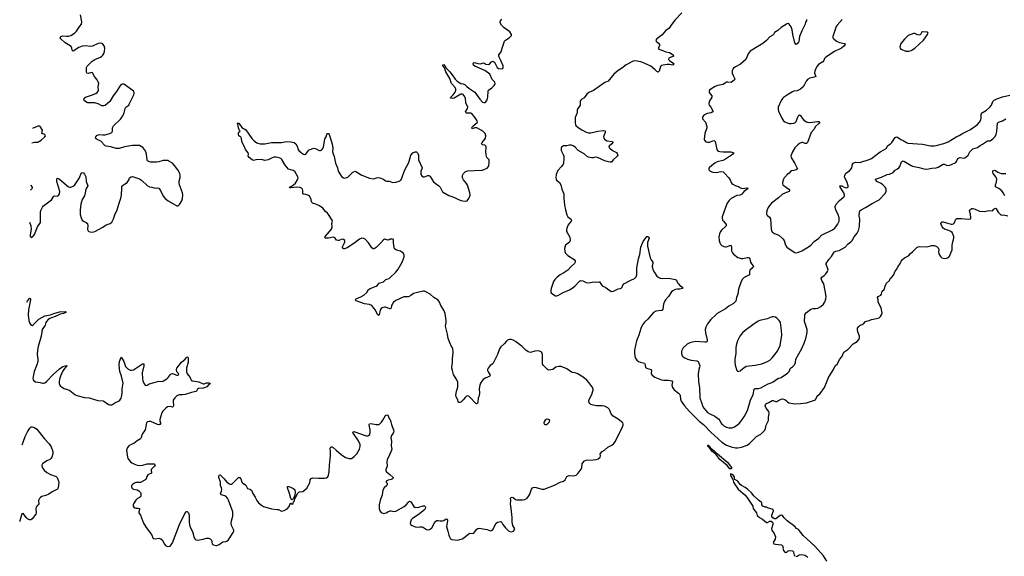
# Model space of a CAD drawing. Header units: inches. Extents: x 1694897 to 1849880, y 907231 to 1017944.
# Tile 30 of 171: x 1696551 to 1713822, y 967689 to 977107. Entities that reach past the tile are written whole.
import ezdxf

# ---------------------------------------------------------------- set-up
doc = ezdxf.new("R2010")
doc.units = ezdxf.units.IN
doc.header["$MEASUREMENT"] = 0
for name, color, linetype in [('B6996', 7, 'Continuous'), ('B6997', 7, 'Continuous'), ('B7906', 7, 'Continuous'), ('B7907', 7, 'Continuous'), ('B7916', 7, 'Continuous'), ('B7917', 7, 'Continuous')]:
    doc.layers.add(name, color=color, linetype=linetype)

msp = doc.modelspace()

# ---------------------------------------------------------------- linework, layer by layer
at = {"layer": 'B6996', "color": 6, "elevation": 700}
for points in [[(1696595, 969646), (1696615, 969690), (1696648, 969790), (1696688, 969872), (1696730, 969938), (1696750, 969960), (1696770, 969964), (1696810, 969951), (1696850, 969919), (1696987, 969750), (1697070, 969665), (1697103, 969610), (1697133, 969530), (1697131, 969489), (1697115, 969430), (1697102, 969410), (1697078, 969390), (1697030, 969365), (1696949, 969311), (1696940, 969290), (1696948, 969250), (1696979, 969199), (1697030, 969159), (1697090, 969125), (1697191, 969090), (1697206, 969070), (1697237, 968990), (1697226, 968890), (1697214, 968866), (1697121, 968819), (1697062, 968778), (1697010, 968758), (1696940, 968740), (1696917, 968723), (1696899, 968701), (1696884, 968670), (1696887, 968610), (1696875, 968590), (1696850, 968570), (1696838, 968550), (1696834, 968530), (1696839, 968450), (1696834, 968430), (1696770, 968345), (1696748, 968332), (1696730, 968329), (1696710, 968333), (1696690, 968344), (1696670, 968363), (1696610, 968438), (1696590, 968433), (1696570, 968377), (1696556, 968310), (1696551, 968300)], [(1698767, 970000), (1698751, 969910), (1698702, 969830), (1698683, 969777), (1698669, 969751), (1698610, 969717), (1698554, 969670), (1698507, 969653), (1698468, 969630), (1698442, 969598), (1698426, 969550), (1698440, 969430), (1698448, 969408), (1698497, 969350), (1698521, 969330), (1698555, 969310), (1698610, 969288), (1698650, 969282), (1698710, 969287), (1698790, 969315), (1698890, 969315), (1698911, 969311), (1698921, 969301), (1698925, 969290), (1698916, 969270), (1698860, 969210), (1698859, 969190), (1698866, 969170), (1698865, 969150), (1698813, 969127), (1698802, 969118), (1698784, 969090), (1698770, 969050), (1698762, 969038), (1698670, 968987), (1698590, 968982), (1698565, 968975), (1698529, 968950), (1698515, 968930), (1698514, 968910), (1698520, 968890), (1698534, 968874), (1698550, 968866), (1698610, 968854), (1698641, 968841), (1698672, 968812), (1698678, 968790), (1698678, 968750), (1698670, 968734), (1698618, 968702), (1698590, 968675), (1698547, 968610), (1698541, 968590), (1698542, 968570), (1698554, 968550), (1698570, 968542), (1698590, 968537), (1698630, 968537), (1698650, 968530), (1698653, 968510), (1698642, 968470), (1698644, 968450), (1698673, 968410), (1698724, 968270), (1698772, 968192), (1698862, 968070), (1698890, 968002), (1698930, 967994), (1698990, 968005), (1699030, 967998), (1699050, 967978), (1699090, 967905), (1699110, 967879), (1699130, 967867), (1699150, 967864), (1699190, 967868), (1699210, 967891), (1699230, 967925), (1699352, 968248), (1699450, 968443), (1699470, 968472), (1699486, 968474), (1699490, 968474), (1699510, 968450), (1699524, 968410), (1699527, 968387), (1699524, 968290), (1699538, 968210), (1699584, 968124), (1699610, 968016), (1699629, 967989), (1699640, 967980), (1699670, 967973), (1699770, 967989), (1699830, 968007), (1699870, 968008), (1699895, 967995), (1699915, 967970), (1699928, 967910), (1699937, 967897), (1699950, 967888), (1699990, 967879), (1700000, 967880)], [(1698998, 970000), (1698990, 969998), (1698970, 970000), (1698970, 970000)]]:
    msp.add_lwpolyline(points, dxfattribs=at)
at = {"layer": 'B6997', "color": 6}
for points, elevation in [([(1696722, 973553), (1696748, 973490), (1696752, 973430), (1696735, 973330), (1696736, 973310), (1696750, 973284), (1696770, 973291), (1696790, 973308), (1696810, 973338), (1696861, 973470), (1696914, 973550), (1696918, 973570), (1696916, 973730), (1696923, 973757), (1696950, 973815), (1696970, 973838), (1697110, 973945), (1697150, 974011), (1697170, 974014), (1697211, 974009), (1697230, 974020), (1697248, 974050), (1697253, 974090), (1697204, 974270), (1697203, 974297), (1697210, 974323), (1697230, 974322), (1697250, 974308), (1697410, 974176), (1697430, 974167), (1697450, 974168), (1697490, 974185), (1697517, 974210), (1697599, 974330), (1697630, 974412), (1697650, 974426), (1697670, 974420), (1697690, 974397), (1697710, 974350), (1697718, 974270), (1697743, 974210), (1697744, 974190), (1697710, 974130), (1697702, 974070), (1697686, 974014), (1697649, 973950), (1697625, 973870), (1697614, 973770), (1697615, 973690), (1697628, 973630), (1697649, 973590), (1697672, 973572), (1697719, 973550), (1697740, 973530), (1697749, 973490), (1697743, 973430), (1697748, 973410), (1697767, 973390), (1697790, 973382), (1697830, 973380), (1697870, 973392), (1698010, 973466), (1698070, 973509), (1698141, 973530), (1698170, 973556), (1698198, 973610), (1698220, 973680), (1698260, 973770), (1698294, 973886), (1698327, 973973), (1698338, 974030), (1698341, 974150), (1698345, 974175), (1698353, 974190), (1698370, 974207), (1698435, 974250), (1698470, 974302), (1698479, 974330), (1698508, 974352), (1698530, 974356), (1698550, 974350), (1698650, 974312), (1698690, 974289), (1698790, 974197), (1698830, 974173), (1698870, 974170), (1698930, 974152), (1698970, 974158), (1698993, 974153), (1699024, 974110), (1699069, 974010), (1699102, 973970), (1699154, 973930), (1699310, 973839), (1699330, 973842), (1699354, 973866), (1699397, 973930), (1699410, 973970), (1699411, 974030), (1699406, 974070), (1699357, 974210), (1699348, 974250), (1699348, 974272), (1699365, 974335), (1699365, 974370), (1699358, 974410), (1699327, 974470), (1699269, 974550), (1699230, 974592), (1699170, 974627), (1699150, 974634), (1699110, 974638), (1699070, 974636), (1698990, 974613), (1698953, 974607), (1698850, 974606), (1698810, 974616), (1698792, 974630), (1698785, 974645), (1698776, 974750), (1698763, 974790), (1698738, 974830), (1698710, 974862), (1698684, 974884), (1698650, 974900), (1698530, 974897), (1698390, 974873), (1698294, 974846), (1698244, 974844), (1698150, 974873), (1698070, 974886), (1698050, 974894), (1697974, 974974), (1697910, 975002), (1697890, 975017), (1697881, 975030), (1697886, 975050), (1697907, 975073), (1697930, 975089), (1697950, 975093), (1698010, 975086), (1698050, 975089), (1698130, 975112), (1698167, 975130), (1698178, 975150), (1698181, 975210), (1698197, 975243), (1698321, 975359), (1698363, 975417), (1698386, 975474), (1698400, 975550), (1698413, 975570), (1698463, 975610), (1698474, 975626), (1698556, 975790), (1698561, 975810), (1698558, 975830), (1698547, 975850), (1698527, 975870), (1698390, 975969), (1698370, 975978), (1698350, 975976), (1698333, 975967), (1698310, 975941), (1698251, 975849), (1698189, 975770), (1698130, 975674), (1698050, 975599), (1698030, 975594), (1697990, 975598), (1697927, 975630), (1697870, 975647), (1697746, 975646), (1697730, 975652), (1697684, 975690), (1697674, 975710), (1697684, 975730), (1697707, 975750), (1697810, 975780), (1697885, 975810), (1697912, 975828), (1697927, 975850), (1697931, 975870), (1697930, 975930), (1697938, 975990), (1697930, 976018), (1697910, 976050), (1697863, 976110), (1697830, 976175), (1697810, 976181), (1697750, 976161), (1697728, 976168), (1697722, 976190), (1697721, 976250), (1697724, 976270), (1697735, 976290), (1697822, 976378), (1697870, 976409), (1697970, 976451), (1697994, 976466), (1698010, 976483), (1698030, 976516), (1698039, 976550), (1698043, 976610), (1698031, 976651), (1698010, 976677), (1697990, 976691), (1697970, 976697), (1697930, 976690), (1697830, 976640), (1697790, 976636), (1697710, 976650), (1697650, 976642), (1697590, 976620), (1697490, 976552), (1697472, 976572), (1697467, 976610), (1697454, 976634), (1697408, 976668), (1697350, 976700), (1697271, 976770), (1697264, 976790), (1697275, 976810), (1697290, 976821), (1697310, 976826), (1697370, 976816), (1697410, 976819), (1697450, 976832), (1697513, 976870), (1697550, 976907), (1697605, 976995), (1697633, 977030), (1697644, 977070), (1697616, 977190)], 800), ([(1696767, 974948), (1696810, 974957), (1696870, 974955), (1696930, 974995), (1696991, 975050), (1697005, 975070), (1696991, 975091), (1696942, 975110), (1696949, 975170), (1696910, 975234), (1696899, 975239), (1696890, 975242), (1696790, 975202), (1696775, 975200)], 800), ([(1696743, 974205), (1696769, 974170), (1696769, 974150), (1696763, 974137), (1696754, 974126), (1696740, 974114)], 800), ([(1696676, 972151), (1696690, 972174), (1696730, 972218), (1696737, 972217), (1696742, 972210), (1696741, 972190), (1696706, 972014), (1696700, 971930), (1696712, 971830), (1696730, 971773), (1696750, 971745), (1696770, 971741), (1696790, 971749), (1696890, 971852), (1696993, 971907), (1697092, 971928), (1697150, 971952), (1697250, 971979), (1697348, 971988), (1697362, 971982), (1697362, 971970), (1697317, 971950), (1697262, 971938), (1697204, 971910), (1697079, 971861), (1697050, 971843), (1697019, 971810), (1697008, 971790), (1696996, 971744), (1696946, 971670), (1696937, 971630), (1696928, 971550), (1696875, 971370), (1696864, 971310), (1696859, 971230), (1696872, 971150), (1696871, 971109), (1696854, 971050), (1696804, 970930), (1696787, 970847), (1696783, 970810), (1696787, 970787), (1696797, 970770), (1696830, 970753), (1696910, 970740), (1696950, 970729), (1696970, 970727), (1696990, 970733), (1697030, 970765), (1697138, 970882), (1697250, 970979), (1697310, 971019), (1697350, 971033), (1697376, 971036), (1697379, 971030), (1697336, 970984), (1697305, 970935), (1697267, 970853), (1697250, 970798), (1697241, 970750), (1697244, 970724), (1697263, 970683), (1697283, 970663), (1697330, 970635), (1697390, 970618), (1697430, 970598), (1697518, 970530), (1697551, 970510), (1697690, 970475), (1697770, 970471), (1697924, 970424), (1698015, 970415), (1698030, 970410), (1698110, 970356), (1698130, 970347), (1698150, 970345), (1698170, 970350), (1698218, 970382), (1698286, 970414), (1698310, 970430), (1698330, 970462), (1698338, 970490), (1698348, 970550), (1698348, 970630), (1698366, 970730), (1698339, 970850), (1698310, 970930), (1698294, 971046), (1698303, 971110), (1698330, 971184), (1698381, 971110), (1698410, 971020), (1698450, 970977), (1698490, 970956), (1698510, 970954), (1698550, 970960), (1698690, 971058), (1698710, 971068), (1698730, 971066), (1698730, 971034), (1698697, 970910), (1698704, 970804), (1698710, 970770), (1698735, 970715), (1698750, 970694), (1698770, 970688), (1698790, 970695), (1698823, 970717), (1698910, 970737), (1698990, 970764), (1699050, 970759), (1699074, 970766), (1699135, 970805), (1699155, 970825), (1699190, 970874), (1699210, 970889), (1699230, 970895), (1699310, 970871), (1699330, 970871), (1699342, 970890), (1699306, 970926), (1699300, 970970), (1699306, 970990), (1699390, 971098), (1699453, 971147), (1699470, 971173), (1699490, 971191), (1699503, 971183), (1699507, 971170), (1699506, 971090), (1699480, 971000), (1699475, 970970), (1699476, 970930), (1699489, 970889), (1699510, 970860), (1699542, 970830), (1699553, 970793), (1699561, 970781), (1699571, 970771), (1699586, 970766), (1699691, 970751), (1699770, 970719), (1699790, 970719), (1699830, 970733), (1699870, 970733), (1699881, 970730), (1699891, 970710), (1699870, 970702), (1699834, 970666), (1699807, 970650), (1699770, 970640), (1699686, 970634), (1699670, 970620), (1699653, 970587), (1699639, 970581), (1699566, 970566), (1699453, 970527), (1699410, 970522), (1699350, 970522), (1699310, 970508), (1699271, 970470), (1699246, 970430), (1699242, 970410), (1699250, 970330), (1699244, 970316), (1699230, 970308), (1699190, 970317), (1699146, 970314), (1699114, 970290), (1699055, 970230), (1699039, 970190), (1699012, 970090), (1699009, 970069), (1699019, 970030), (1699019, 970010), (1699015, 970005), (1698998, 970000)], 700), ([(1698970, 970000), (1698850, 970055), (1698824, 970056), (1698792, 970048), (1698776, 970030), (1698769, 970011), (1698767, 970000)], 700)]:
    msp.add_lwpolyline(points, dxfattribs=dict(at, elevation=elevation))
at = {"layer": 'B7906', "color": 6}
for points, elevation in [([(1700000, 967880), (1700010, 967880), (1700050, 967896), (1700117, 967943), (1700170, 967947), (1700186, 967954), (1700209, 967971), (1700227, 967993), (1700295, 968105), (1700305, 968130), (1700305, 968150), (1700269, 968229), (1700262, 968270), (1700265, 968310), (1700288, 968392), (1700290, 968470), (1700216, 968676), (1700199, 968710), (1700167, 968747), (1700090, 968768), (1700073, 968790), (1700090, 968830), (1700096, 968870), (1700091, 968890), (1700072, 968930), (1700072, 968990), (1700044, 969070), (1700044, 969090), (1700050, 969112), (1700070, 969119), (1700133, 969053), (1700184, 968990), (1700230, 968960), (1700250, 968954), (1700270, 968957), (1700290, 968970), (1700390, 969074), (1700410, 969073), (1700428, 969048), (1700448, 968990), (1700457, 968977), (1700517, 968937), (1700550, 968879), (1700590, 968866), (1700615, 968850), (1700638, 968790), (1700679, 968730), (1700710, 968666), (1700739, 968630), (1700790, 968586), (1700830, 968564), (1700970, 968520), (1701070, 968513), (1701090, 968508), (1701130, 968487), (1701150, 968483), (1701190, 968495), (1701230, 968514), (1701250, 968531), (1701276, 968564), (1701290, 968601), (1701310, 968623), (1701330, 968605), (1701350, 968616), (1701357, 968643), (1701370, 968664), (1701379, 968701), (1701390, 968716), (1701427, 968793), (1701445, 968815), (1701470, 968826), (1701490, 968822), (1701515, 968825), (1701590, 968884), (1701639, 968981), (1701648, 969032), (1701664, 969056), (1701690, 969064), (1701790, 969058), (1701897, 969063), (1701932, 969068), (1701957, 969083), (1701970, 969111), (1701979, 969170), (1701983, 969290), (1702006, 969450), (1702006, 969530), (1701995, 969590), (1702007, 969610), (1702030, 969610), (1702050, 969597), (1702100, 969550), (1702190, 969477), (1702266, 969426), (1702330, 969403), (1702370, 969408), (1702417, 969443), (1702465, 969490), (1702510, 969567), (1702526, 969614), (1702522, 969650), (1702494, 969714), (1702473, 969753), (1702398, 969850), (1702393, 969870), (1702410, 969878), (1702630, 969803), (1702650, 969804), (1702670, 969810), (1702691, 969829), (1702701, 969870), (1702697, 969910), (1702679, 969990), (1702681, 970000)], 700), ([(1702807, 970000), (1702810, 970000), (1702814, 970000)], 700), ([(1703076, 970000), (1703085, 969965), (1703110, 969910), (1703113, 969890), (1703110, 969870), (1703102, 969850), (1703072, 969808), (1703061, 969770), (1703072, 969710), (1703069, 969630), (1703079, 969570), (1703076, 969550), (1703034, 969450), (1703007, 969413), (1702995, 969385), (1702990, 969350), (1702995, 969270), (1702975, 969210), (1702975, 969190), (1702985, 969170), (1703046, 969126), (1703102, 969070), (1703099, 969050), (1703093, 969047), (1703070, 969038), (1703012, 969028), (1702982, 969010), (1702981, 968990), (1702995, 968970), (1702999, 968950), (1702990, 968930), (1702947, 968893), (1702920, 968850), (1702909, 968771), (1702874, 968670), (1702856, 968590), (1702859, 968530), (1702870, 968487), (1702890, 968458), (1702930, 968442), (1702979, 968450), (1703010, 968472), (1703050, 968486), (1703070, 968486), (1703115, 968475), (1703150, 968482), (1703297, 968563), (1703328, 968590), (1703370, 968641), (1703390, 968655), (1703410, 968645), (1703463, 968563), (1703488, 968548), (1703550, 968552), (1703630, 968575), (1703654, 968574), (1703663, 968563), (1703667, 968550), (1703664, 968530), (1703650, 968502), (1703543, 968417), (1703439, 968350), (1703421, 968330), (1703404, 968290), (1703400, 968270), (1703408, 968248), (1703434, 968230), (1703490, 968204), (1703530, 968200), (1703570, 968207), (1703610, 968204), (1703635, 968195), (1703690, 968159), (1703730, 968156), (1703750, 968165), (1703783, 968190), (1703825, 968275), (1703850, 968305), (1703870, 968317), (1703890, 968319), (1703929, 968309), (1703970, 968310), (1703990, 968317), (1704030, 968344), (1704050, 968342), (1704057, 968330), (1704058, 968310), (1704038, 968210), (1704063, 968130), (1704078, 968058), (1704089, 968029), (1704110, 967998), (1704130, 967983), (1704230, 967970), (1704310, 967998), (1704344, 968016), (1704380, 968040), (1704430, 968084), (1704450, 968095), (1704510, 968092), (1704530, 968110), (1704570, 968167), (1704590, 968180), (1704610, 968181), (1704750, 968162), (1704810, 968138), (1704830, 968142), (1704850, 968159), (1704910, 968271), (1704930, 968286), (1704990, 968301), (1705010, 968281), (1705025, 968250), (1705070, 968191), (1705131, 968130), (1705170, 968116), (1705213, 968130), (1705239, 968170), (1705199, 968230), (1705187, 968287), (1705192, 968370), (1705173, 968530), (1705158, 968610), (1705164, 968670), (1705162, 968710), (1705170, 968722), (1705190, 968726), (1705210, 968721), (1705250, 968688), (1705270, 968682), (1705370, 968679), (1705410, 968686), (1705450, 968708), (1705485, 968750), (1705500, 968780), (1705530, 968870), (1705547, 968890), (1705562, 968898), (1705590, 968901), (1705610, 968898), (1705710, 968865), (1705750, 968869), (1705930, 968938), (1706031, 968989), (1706093, 969007), (1706121, 969030), (1706150, 969088), (1706170, 969102), (1706190, 969106), (1706270, 969103), (1706310, 969114), (1706350, 969148), (1706403, 969217), (1706413, 969247), (1706415, 969310), (1706428, 969332), (1706456, 969364), (1706490, 969379), (1706610, 969380), (1706669, 969390), (1706699, 969401), (1706732, 969430), (1706737, 969450), (1706736, 969490), (1706770, 969529), (1706810, 969552), (1706870, 969604), (1706939, 969641), (1706973, 969670), (1707002, 969710), (1707090, 969890), (1707116, 969930), (1707138, 969990), (1707138, 970000)], 700), ([(1708546, 970000), (1708558, 969990), (1708673, 969870), (1708870, 969694), (1708950, 969641), (1709030, 969608), (1709106, 969594), (1709150, 969592), (1709214, 969606), (1709310, 969642), (1709350, 969668), (1709390, 969702), (1709477, 969790), (1709552, 969830), (1709619, 969901), (1709636, 969930), (1709647, 969990), (1709652, 970000)], 700), ([(1708880, 970000), (1708902, 969982), (1708950, 969957), (1708990, 969945), (1709050, 969945), (1709090, 969962), (1709148, 970000)], 800), ([(1710000, 968326), (1709962, 968362), (1709945, 968390), (1709930, 968405), (1709910, 968411), (1709890, 968405), (1709838, 968362), (1709812, 968348), (1709790, 968347), (1709762, 968362), (1709745, 968390), (1709744, 968410), (1709772, 968490), (1709770, 968510), (1709670, 968541), (1709650, 968551), (1709630, 968551), (1709584, 968570), (1709568, 968590), (1709567, 968627), (1709560, 968640), (1709510, 968672), (1709430, 968752), (1709385, 968805), (1709324, 968864), (1709278, 968898), (1709214, 968930), (1709190, 968949), (1709147, 969007), (1709097, 969037), (1709089, 969050), (1709089, 969070), (1709082, 969090), (1709070, 969109), (1709050, 969125), (1709026, 969134), (1709021, 969130), (1709021, 969110), (1709060, 969040), (1709073, 968990), (1709090, 968961), (1709156, 968870), (1709236, 968796), (1709271, 968770), (1709308, 968730), (1709410, 968570), (1709418, 968530), (1709428, 968510), (1709474, 968454), (1709490, 968408), (1709530, 968371), (1709580, 968340), (1709650, 968283), (1709670, 968283), (1709710, 968305), (1709730, 968305), (1709754, 968290), (1709765, 968270), (1709765, 968250), (1709742, 968190), (1709739, 968170), (1709742, 968150), (1709786, 968090), (1709808, 968030), (1709803, 967990), (1709767, 967930), (1709782, 967910), (1709810, 967900), (1709913, 967890), (1709936, 967870), (1709941, 967850), (1709939, 967830), (1709950, 967789), (1709970, 967764), (1709990, 967756), (1710000, 967760)], 600)]:
    msp.add_lwpolyline(points, dxfattribs=dict(at, elevation=elevation))
for points, elevation in [([(1709030, 969223), (1709010, 969227), (1708962, 969282), (1708832, 969390), (1708761, 969481), (1708690, 969537), (1708663, 969583), (1708650, 969588), (1708643, 969603), (1708628, 969610), (1708621, 969630), (1708623, 969637), (1708630, 969639), (1708641, 969630), (1708661, 969601), (1708677, 969590), (1708681, 969581), (1708730, 969545), (1708766, 969506), (1708790, 969490), (1708970, 969337), (1708998, 969298), (1709040, 969250), (1709038, 969230)], 600), ([(1701330, 968679), (1701311, 968691), (1701305, 968705), (1701283, 968790), (1701249, 968890), (1701250, 968913), (1701270, 968915), (1701330, 968891), (1701364, 968870), (1701378, 968850), (1701382, 968810), (1701376, 968764), (1701356, 968704)], 700)]:
    msp.add_lwpolyline(points, close=True, dxfattribs=dict(at, elevation=elevation))
at = {"layer": 'B7907', "color": 6}
for points, elevation in [([(1708168, 977230), (1708050, 977104), (1707989, 977030), (1707941, 976959), (1707881, 976910), (1707821, 976839), (1707726, 976770), (1707708, 976750), (1707714, 976730), (1707758, 976698), (1707773, 976673), (1707772, 976650), (1707753, 976610), (1707764, 976590), (1707830, 976569), (1707885, 976545), (1707950, 976532), (1708012, 976490), (1708020, 976470), (1707950, 976439), (1707938, 976430), (1707933, 976410), (1707949, 976389), (1708009, 976350), (1708029, 976330), (1708020, 976320), (1708010, 976310), (1707950, 976321), (1707910, 976319), (1707837, 976310), (1707810, 976302), (1707794, 976286), (1707770, 976201), (1707750, 976186), (1707730, 976197), (1707698, 976230), (1707620, 976290), (1707504, 976344), (1707445, 976365), (1707350, 976384), (1707310, 976377), (1707190, 976317), (1707110, 976250), (1707050, 976213), (1706971, 976150), (1706871, 976029), (1706814, 976006), (1706615, 975865), (1706533, 975827), (1706501, 975799), (1706450, 975736), (1706410, 975710), (1706390, 975690), (1706381, 975670), (1706380, 975610), (1706332, 975530), (1706332, 975470), (1706295, 975390), (1706294, 975290), (1706298, 975270), (1706309, 975250), (1706350, 975214), (1706410, 975173), (1706490, 975133), (1706530, 975121), (1706570, 975121), (1706690, 975148), (1706790, 975161), (1706817, 975157), (1706821, 975150), (1706820, 975130), (1706795, 975070), (1706791, 975050), (1706797, 975030), (1706810, 975009), (1706850, 974984), (1706949, 974969), (1706954, 974950), (1706939, 974930), (1706894, 974890), (1706888, 974870), (1706904, 974850), (1706950, 974813), (1707017, 974777), (1707030, 974761), (1707041, 974730), (1707032, 974710), (1707021, 974699), (1706960, 974650), (1706934, 974606), (1706910, 974604), (1706826, 974626), (1706689, 974690), (1706645, 974695), (1706610, 974682), (1706590, 974680), (1706530, 974694), (1706507, 974707), (1706450, 974753), (1706350, 974814), (1706294, 974870), (1706270, 974888), (1706230, 974904), (1706197, 974903), (1706150, 974892), (1706090, 974892), (1706070, 974884), (1706057, 974870), (1706049, 974850), (1706050, 974810), (1706083, 974743), (1706094, 974710), (1706096, 974670), (1706090, 974590), (1706084, 974570), (1706057, 974530), (1705990, 974461), (1705963, 974390), (1705956, 974330), (1705959, 974310), (1705970, 974291), (1706021, 974250), (1706044, 974210), (1706060, 974130), (1706098, 974050), (1706094, 973974), (1706106, 973850), (1706124, 973770), (1706150, 973685), (1706166, 973650), (1706188, 973628), (1706218, 973610), (1706229, 973590), (1706223, 973570), (1706170, 973507), (1706149, 973449), (1706142, 973410), (1706145, 973390), (1706152, 973370), (1706199, 973290), (1706207, 973233), (1706195, 973205), (1706147, 973170), (1706128, 973151), (1706117, 973130), (1706110, 973090), (1706116, 973036), (1706126, 973010), (1706166, 972970), (1706277, 972897), (1706293, 972873), (1706293, 972853), (1706283, 972830), (1706224, 972776), (1706169, 972711), (1706097, 972663), (1706030, 972629), (1705978, 972590), (1705936, 972550), (1705912, 972510), (1705874, 972390), (1705867, 972350), (1705868, 972330), (1705875, 972315), (1705901, 972290), (1705950, 972262), (1705970, 972260), (1705990, 972265), (1706082, 972318), (1706196, 972364), (1706245, 972395), (1706290, 972430), (1706370, 972519), (1706390, 972531), (1706430, 972525), (1706490, 972495), (1706530, 972489), (1706630, 972504), (1706670, 972502), (1706710, 972508), (1706724, 972504), (1706770, 972436), (1706830, 972405), (1706870, 972375), (1706930, 972338), (1706970, 972340), (1707050, 972386), (1707090, 972390), (1707103, 972397), (1707118, 972410), (1707132, 972448), (1707150, 972470), (1707270, 972536), (1707335, 972565), (1707367, 972593), (1707376, 972630), (1707379, 972750), (1707405, 972910), (1707430, 972987), (1707447, 973113), (1707470, 973176), (1707490, 973214), (1707550, 973304), (1707570, 973305), (1707583, 973290), (1707590, 973270), (1707562, 973198), (1707563, 973130), (1707608, 972930), (1707627, 972890), (1707655, 972850), (1707658, 972830), (1707647, 972790), (1707648, 972770), (1707663, 972710), (1707684, 972670), (1707730, 972607), (1707761, 972581), (1707788, 972568), (1707830, 972564), (1707930, 972571), (1708054, 972550), (1708073, 972533), (1708092, 972490), (1708106, 972470), (1708130, 972443), (1708175, 972410), (1708176, 972390), (1708130, 972377), (1708090, 972378), (1708050, 972373), (1708006, 972350), (1707987, 972330), (1707934, 972250), (1707881, 972190), (1707861, 972159), (1707846, 972114), (1707831, 972029), (1707822, 972010), (1707810, 972002), (1707710, 971991), (1707670, 971969), (1707631, 971930), (1707570, 971853), (1707510, 971796), (1707474, 971750), (1707445, 971690), (1707412, 971570), (1707372, 971470), (1707335, 971310), (1707334, 971246), (1707346, 971170), (1707376, 971130), (1707406, 971106), (1707434, 971094), (1707490, 971086), (1707510, 971079), (1707518, 971070), (1707531, 971010), (1707549, 970989), (1707627, 970967), (1707634, 970950), (1707628, 970910), (1707630, 970890), (1707645, 970870), (1707690, 970836), (1707750, 970809), (1707809, 970789), (1707850, 970781), (1707930, 970780), (1707990, 970766), (1708000, 970750), (1707992, 970690), (1708002, 970650), (1708034, 970610), (1708110, 970553), (1708131, 970531), (1708137, 970510), (1708141, 970450), (1708156, 970410), (1708214, 970330), (1708300, 970230), (1708356, 970170), (1708470, 970063), (1708546, 970000)], 700), ([(1707138, 970000), (1707139, 970010), (1707131, 970030), (1707050, 970098), (1706962, 970150), (1706928, 970188), (1706903, 970250), (1706891, 970271), (1706870, 970294), (1706810, 970327), (1706770, 970333), (1706670, 970333), (1706610, 970340), (1706570, 970354), (1706551, 970371), (1706539, 970390), (1706534, 970410), (1706536, 970430), (1706589, 970530), (1706609, 970609), (1706608, 970630), (1706590, 970667), (1706537, 970737), (1706498, 970778), (1706433, 970833), (1706330, 970895), (1706290, 970909), (1706250, 970913), (1706230, 970920), (1706150, 970979), (1706050, 971020), (1706010, 971019), (1705954, 971006), (1705901, 970970), (1705870, 970961), (1705830, 970959), (1705810, 970968), (1705739, 971039), (1705724, 971064), (1705721, 971090), (1705722, 971230), (1705710, 971264), (1705697, 971277), (1705671, 971291), (1705650, 971293), (1705585, 971290), (1705510, 971268), (1705470, 971280), (1705430, 971310), (1705364, 971370), (1705250, 971457), (1705210, 971481), (1705170, 971494), (1705145, 971495), (1705110, 971480), (1705090, 971464), (1705050, 971416), (1704990, 971367), (1704966, 971330), (1704932, 971230), (1704859, 971081), (1704850, 971068), (1704804, 971036), (1704767, 970990), (1704759, 970970), (1704760, 970950), (1704768, 970929), (1704804, 970870), (1704790, 970846), (1704730, 970821), (1704681, 970790), (1704656, 970764), (1704637, 970730), (1704622, 970690), (1704610, 970630), (1704614, 970550), (1704610, 970510), (1704596, 970464), (1704586, 970394), (1704573, 970367), (1704570, 970364), (1704550, 970373), (1704450, 970480), (1704430, 970497), (1704410, 970503), (1704390, 970498), (1704370, 970485), (1704330, 970435), (1704290, 970396), (1704270, 970386), (1704248, 970388), (1704233, 970450), (1704206, 970490), (1704203, 970510), (1704215, 970590), (1704235, 970655), (1704239, 970690), (1704234, 970750), (1704210, 970803), (1704160, 970880), (1704145, 970950), (1704131, 970990), (1704130, 971010), (1704143, 971090), (1704142, 971150), (1704153, 971270), (1704150, 971329), (1704144, 971350), (1704115, 971395), (1704068, 971510), (1704058, 971590), (1704023, 971730), (1704033, 971790), (1704034, 971830), (1704013, 971950), (1703989, 972010), (1703940, 972090), (1703918, 972150), (1703905, 972170), (1703890, 972184), (1703813, 972233), (1703750, 972292), (1703690, 972325), (1703650, 972340), (1703630, 972340), (1703530, 972321), (1703461, 972299), (1703410, 972264), (1703370, 972245), (1703350, 972241), (1703310, 972245), (1703290, 972243), (1703150, 972181), (1703110, 972147), (1703084, 972110), (1703076, 972090), (1703070, 972048), (1703064, 972036), (1703054, 972026), (1703004, 972050), (1702970, 972061), (1702950, 972063), (1702907, 972053), (1702890, 972039), (1702876, 972010), (1702857, 971930), (1702850, 971915), (1702830, 971933), (1702795, 972010), (1702762, 972042), (1702730, 972094), (1702690, 972111), (1702602, 972122), (1702455, 972175), (1702433, 972190), (1702453, 972210), (1702538, 972242), (1702589, 972271), (1702640, 972320), (1702668, 972370), (1702698, 972390), (1702803, 972430), (1702829, 972450), (1702855, 972485), (1702930, 972506), (1702974, 972546), (1702990, 972555), (1703030, 972563), (1703041, 972570), (1703150, 972675), (1703190, 972728), (1703261, 972850), (1703294, 972946), (1703293, 972967), (1703281, 973001), (1703250, 973034), (1703230, 973043), (1703160, 973060), (1703127, 973087), (1703118, 973110), (1703107, 973190), (1703109, 973249), (1703090, 973257), (1703050, 973256), (1703030, 973243), (1703010, 973238), (1702950, 973256), (1702930, 973246), (1702887, 973193), (1702806, 973110), (1702770, 973085), (1702750, 973086), (1702730, 973102), (1702670, 973193), (1702610, 973256), (1702589, 973269), (1702550, 973271), (1702510, 973255), (1702410, 973180), (1702294, 973106), (1702250, 973088), (1702230, 973088), (1702214, 973110), (1702219, 973130), (1702251, 973190), (1702256, 973210), (1702252, 973232), (1702233, 973250), (1702210, 973253), (1702150, 973233), (1702130, 973232), (1702110, 973238), (1702085, 973270), (1702065, 973285), (1702050, 973288), (1701970, 973273), (1701915, 973275), (1701902, 973282), (1701897, 973290), (1701913, 973310), (1701953, 973347), (1702019, 973430), (1702030, 973470), (1702025, 973530), (1702037, 973570), (1702033, 973590), (1701970, 973689), (1701951, 973711), (1701918, 973738), (1701870, 973798), (1701810, 973840), (1701747, 973870), (1701690, 973889), (1701679, 973899), (1701671, 973911), (1701662, 973950), (1701633, 974013), (1701590, 974035), (1701570, 974041), (1701530, 974043), (1701515, 974050), (1701517, 974110), (1701511, 974131), (1701492, 974152), (1701470, 974160), (1701410, 974169), (1701310, 974156), (1701290, 974157), (1701286, 974170), (1701317, 974183), (1701354, 974206), (1701390, 974239), (1701430, 974310), (1701435, 974330), (1701432, 974350), (1701380, 974440), (1701350, 974461), (1701264, 974484), (1701210, 974555), (1701152, 974652), (1701130, 974670), (1701103, 974683), (1701050, 974693), (1701010, 974692), (1700978, 974682), (1700910, 974648), (1700850, 974635), (1700790, 974653), (1700693, 974647), (1700650, 974638), (1700630, 974647), (1700575, 974690), (1700561, 974710), (1700565, 974750), (1700559, 974770), (1700510, 974829), (1700495, 974875), (1700463, 974930), (1700450, 974969), (1700444, 975024), (1700428, 975048), (1700398, 975070), (1700388, 975090), (1700388, 975130), (1700418, 975150), (1700405, 975165), (1700387, 975207), (1700376, 975276), (1700367, 975290), (1700370, 975294), (1700393, 975290), (1700450, 975216), (1700516, 975176), (1700623, 975023), (1700663, 974983), (1700710, 974947), (1700730, 974938), (1700769, 974931), (1700850, 974931), (1700970, 974949), (1701146, 974954), (1701230, 974971), (1701310, 974966), (1701364, 974950), (1701394, 974930), (1701420, 974890), (1701438, 974830), (1701448, 974810), (1701493, 974770), (1701530, 974747), (1701550, 974741), (1701573, 974747), (1701591, 974769), (1701610, 974803), (1701630, 974821), (1701710, 974850), (1701750, 974840), (1701790, 974816), (1701810, 974810), (1701830, 974812), (1701850, 974821), (1701870, 974845), (1701881, 974870), (1701904, 975016), (1701926, 975050), (1701936, 975090), (1701950, 975110), (1701970, 975110), (1701982, 975090), (1702032, 974930), (1702046, 974850), (1702040, 974790), (1702044, 974770), (1702068, 974708), (1702092, 974592), (1702124, 974510), (1702140, 974450), (1702196, 974356), (1702230, 974331), (1702250, 974328), (1702290, 974335), (1702310, 974346), (1702390, 974423), (1702430, 974447), (1702450, 974445), (1702550, 974379), (1702690, 974323), (1702766, 974314), (1702810, 974331), (1702844, 974335), (1702867, 974333), (1702930, 974310), (1702970, 974281), (1702990, 974274), (1703030, 974272), (1703092, 974252), (1703150, 974255), (1703210, 974274), (1703234, 974286), (1703251, 974309), (1703270, 974378), (1703306, 974474), (1703377, 974603), (1703415, 974730), (1703450, 974773), (1703490, 974790), (1703510, 974789), (1703530, 974772), (1703537, 974757), (1703544, 974730), (1703547, 974650), (1703610, 974510), (1703607, 974490), (1703589, 974450), (1703585, 974430), (1703590, 974391), (1703606, 974366), (1703630, 974351), (1703650, 974350), (1703710, 974371), (1703733, 974373), (1703754, 974354), (1703810, 974263), (1703837, 974237), (1703906, 974190), (1703927, 974170), (1703954, 974110), (1703970, 974086), (1704079, 974019), (1704150, 973997), (1704290, 973931), (1704326, 973926), (1704377, 973923), (1704401, 973930), (1704430, 973971), (1704450, 974010), (1704455, 974030), (1704449, 974070), (1704404, 974204), (1704390, 974231), (1704335, 974295), (1704320, 974330), (1704317, 974370), (1704336, 974410), (1704370, 974440), (1704410, 974457), (1704530, 974458), (1704650, 974464), (1704670, 974469), (1704750, 974504), (1704774, 974530), (1704782, 974550), (1704789, 974590), (1704787, 974647), (1704747, 974690), (1704733, 974733), (1704729, 974790), (1704734, 974870), (1704730, 974890), (1704710, 974904), (1704671, 974911), (1704654, 974930), (1704662, 974950), (1704711, 975009), (1704721, 975030), (1704725, 975070), (1704714, 975110), (1704700, 975130), (1704676, 975150), (1704570, 975208), (1704533, 975207), (1704490, 975192), (1704483, 975203), (1704481, 975210), (1704492, 975230), (1704579, 975310), (1704578, 975330), (1704530, 975403), (1704489, 975450), (1704464, 975464), (1704390, 975468), (1704378, 975478), (1704372, 975490), (1704407, 975550), (1704410, 975570), (1704378, 975650), (1704372, 975730), (1704350, 975770), (1704330, 975793), (1704310, 975803), (1704290, 975800), (1704170, 975731), (1704145, 975725), (1704106, 975730), (1704116, 975750), (1704154, 975786), (1704190, 975834), (1704204, 975870), (1704203, 975890), (1704190, 975916), (1704128, 975988), (1704094, 976074), (1704028, 976190), (1704001, 976261), (1703969, 976311), (1703990, 976321), (1704010, 976300), (1704034, 976254), (1704095, 976195), (1704139, 976139), (1704190, 976063), (1704225, 976030), (1704289, 975990), (1704330, 975981), (1704363, 975963), (1704397, 975937), (1704430, 975906), (1704533, 975833), (1704622, 975710), (1704670, 975661), (1704690, 975653), (1704710, 975654), (1704730, 975668), (1704750, 975700), (1704764, 975750), (1704767, 975853), (1704775, 975870), (1704832, 975910), (1704874, 975950), (1704886, 975970), (1704890, 975990), (1704884, 976010), (1704840, 976060), (1704798, 976150), (1704710, 976213), (1704536, 976290), (1704512, 976310), (1704506, 976334), (1704512, 976348), (1704530, 976355), (1704590, 976336), (1704629, 976331), (1704690, 976349), (1704730, 976326), (1704770, 976318), (1704794, 976326), (1704830, 976368), (1704850, 976379), (1704870, 976370), (1704880, 976360), (1704926, 976270), (1704950, 976250), (1704996, 976244), (1705028, 976252), (1705034, 976270), (1705030, 976295), (1704993, 976390), (1704960, 976450), (1704955, 976470), (1704956, 976490), (1704995, 976545), (1705012, 976610), (1705056, 976730), (1705073, 976750), (1705138, 976790), (1705163, 976810), (1705176, 976830), (1705177, 976850), (1705150, 976892), (1705110, 976925), (1705050, 976964), (1705002, 977010), (1704982, 977050), (1704981, 977070), (1704987, 977090), (1705010, 977116)], 700), ([(1710000, 977029), (1709910, 976970), (1709850, 976920), (1709790, 976884), (1709773, 976850), (1709762, 976838), (1709710, 976808), (1709650, 976741), (1709584, 976690), (1709530, 976652), (1709367, 976553), (1709332, 976508), (1709287, 976410), (1709196, 976324), (1709110, 976281), (1709068, 976250), (1709049, 976210), (1709050, 976170), (1709065, 976130), (1709098, 976070), (1709090, 976050), (1709030, 976005), (1708970, 976012), (1708950, 976010), (1708930, 976001), (1708890, 975970), (1708793, 975950), (1708750, 975933), (1708674, 975890), (1708652, 975870), (1708645, 975850), (1708647, 975830), (1708690, 975770), (1708693, 975750), (1708646, 975670), (1708640, 975630), (1708645, 975610), (1708674, 975570), (1708707, 975510), (1708710, 975490), (1708682, 975470), (1708610, 975458), (1708575, 975445), (1708552, 975430), (1708536, 975410), (1708527, 975390), (1708529, 975370), (1708580, 975310), (1708606, 975230), (1708606, 975210), (1708567, 975110), (1708560, 975010), (1708564, 974990), (1708585, 974965), (1708617, 974957), (1708650, 974960), (1708710, 974982), (1708730, 974985), (1708739, 974979), (1708750, 974967), (1708780, 974830), (1708791, 974811), (1708810, 974799), (1708833, 974793), (1708888, 974788), (1709026, 974786), (1709077, 974770), (1709063, 974750), (1709038, 974730), (1708914, 974646), (1708886, 974634), (1708783, 974610), (1708745, 974590), (1708690, 974550), (1708647, 974510), (1708638, 974490), (1708641, 974470), (1708664, 974450), (1708711, 974430), (1708770, 974426), (1708850, 974443), (1708890, 974435), (1708916, 974416), (1708993, 974330), (1709015, 974295), (1709030, 974249), (1709042, 974230), (1709058, 974218), (1709099, 974199), (1709160, 974180), (1709178, 974170), (1709190, 974157), (1709210, 974150), (1709230, 974147), (1709310, 974157), (1709326, 974150), (1709315, 974130), (1709261, 974099), (1709227, 974050), (1709210, 974039), (1709190, 974030), (1709130, 974020), (1709032, 973968), (1708991, 973929), (1708964, 973890), (1708929, 973809), (1708898, 973710), (1708874, 973650), (1708871, 973630), (1708881, 973590), (1708894, 973570), (1708934, 973530), (1708946, 973510), (1708945, 973490), (1708928, 973470), (1708870, 973421), (1708846, 973390), (1708824, 973350), (1708813, 973290), (1708819, 973230), (1708832, 973190), (1708846, 973166), (1708870, 973143), (1708905, 973125), (1708930, 973118), (1708950, 973119), (1709010, 973143), (1709030, 973142), (1709040, 973110), (1709040, 973050), (1709054, 973014), (1709073, 972990), (1709150, 972932), (1709210, 972914), (1709236, 972916), (1709310, 972934), (1709330, 972935), (1709349, 972929), (1709358, 972910), (1709370, 972850), (1709385, 972825), (1709419, 972790), (1709424, 972770), (1709408, 972750), (1709361, 972710), (1709352, 972690), (1709355, 972650), (1709351, 972629), (1709258, 972582), (1709229, 972551), (1709205, 972510), (1709160, 972380), (1709148, 972290), (1709125, 972230), (1709116, 972170), (1709104, 972156), (1709070, 972129), (1708990, 972080), (1708930, 972030), (1708788, 971950), (1708760, 971930), (1708674, 971846), (1708619, 971770), (1708588, 971710), (1708578, 971670), (1708583, 971610), (1708613, 971490), (1708612, 971468), (1708604, 971456), (1708591, 971449), (1708572, 971448), (1708410, 971457), (1708350, 971450), (1708304, 971436), (1708258, 971410), (1708190, 971350), (1708162, 971290), (1708160, 971250), (1708171, 971210), (1708189, 971189), (1708218, 971170), (1708264, 971150), (1708329, 971129), (1708430, 971120), (1708451, 971111), (1708457, 971097), (1708479, 971030), (1708478, 971010), (1708462, 970970), (1708451, 970890), (1708459, 970750), (1708473, 970653), (1708484, 970470), (1708508, 970390), (1708531, 970330), (1708553, 970290), (1708590, 970242), (1708616, 970216), (1708659, 970190), (1708746, 970150), (1708815, 970095), (1708833, 970070), (1708851, 970030), (1708870, 970008), (1708880, 970000)], 800), ([(1710000, 975778), (1709950, 975742), (1709930, 975722), (1709908, 975690), (1709857, 975570), (1709857, 975530), (1709864, 975504), (1709924, 975370), (1709950, 975335), (1709970, 975317), (1710000, 975302)], 900), ([(1710000, 974373), (1709963, 974330), (1709950, 974310), (1709931, 974250), (1709930, 974230), (1709938, 974210), (1710000, 974162)], 900), ([(1710000, 974074), (1709970, 974063), (1709930, 974043), (1709859, 973981), (1709739, 973890), (1709707, 973853), (1709679, 973810), (1709661, 973770), (1709652, 973730), (1709652, 973690), (1709667, 973670), (1709703, 973643), (1709720, 973610), (1709732, 973430), (1709747, 973390), (1709757, 973377), (1709790, 973352), (1709870, 973325), (1709940, 973260), (1709961, 973230), (1709983, 973150), (1710000, 973127)], 900), ([(1709148, 970000), (1709167, 970013), (1709203, 970057), (1709267, 970150), (1709315, 970250), (1709368, 970430), (1709418, 970530), (1709436, 970624), (1709450, 970632), (1709510, 970633), (1709550, 970647), (1709681, 970719), (1709730, 970733), (1709770, 970750), (1709850, 970807), (1709911, 970829), (1710000, 970893)], 800), ([(1709652, 970000), (1709684, 970070), (1709686, 970134), (1709697, 970190), (1709697, 970210), (1709690, 970230), (1709645, 970290), (1709629, 970330), (1709632, 970350), (1709650, 970373), (1709691, 970389), (1709750, 970421), (1709770, 970421), (1709810, 970408), (1709830, 970408), (1709850, 970415), (1709910, 970450), (1709930, 970454), (1709970, 970443), (1710000, 970417)], 700), ([(1702814, 970000), (1702850, 970004), (1702863, 970010), (1702899, 970041), (1702924, 970076), (1702970, 970161), (1702990, 970175), (1703010, 970165), (1703033, 970110), (1703050, 970083), (1703064, 970050), (1703076, 970000)], 700), ([(1702681, 970000), (1702685, 970015), (1702710, 970018), (1702807, 970000)], 700)]:
    msp.add_lwpolyline(points, dxfattribs=dict(at, elevation=elevation))
for points, elevation in [([(1709775, 971895), (1709750, 971892), (1709663, 971857), (1709534, 971826), (1709506, 971814), (1709410, 971754), (1709275, 971650), (1709230, 971610), (1709186, 971554), (1709141, 971470), (1709119, 971390), (1709113, 971350), (1709115, 971250), (1709098, 971150), (1709097, 971110), (1709104, 971044), (1709129, 970949), (1709150, 970933), (1709190, 970947), (1709235, 970985), (1709296, 971024), (1709450, 971041), (1709570, 971065), (1709670, 971106), (1709707, 971130), (1709750, 971170), (1709843, 971290), (1709893, 971390), (1709918, 971570), (1709913, 971650), (1709895, 971795), (1709873, 971830), (1709831, 971871), (1709810, 971887)], 900), ([(1705810, 970095), (1705788, 970092), (1705770, 970079), (1705759, 970061), (1705747, 970030), (1705751, 970011), (1705770, 970001), (1705790, 970003), (1705810, 970014), (1705843, 970050), (1705849, 970070), (1705828, 970090)], 800)]:
    msp.add_lwpolyline(points, close=True, dxfattribs=dict(at, elevation=elevation))
at = {"layer": 'B7916', "color": 6, "elevation": 600}
for points in [[(1710710, 967606), (1710650, 967700), (1710498, 967870), (1710357, 967997), (1710296, 968056), (1710210, 968162), (1710179, 968179), (1710150, 968210), (1710013, 968313), (1710000, 968326)], [(1710000, 967760), (1710010, 967764), (1710030, 967784), (1710050, 967794), (1710110, 967786), (1710127, 967767), (1710128, 967732), (1710134, 967710), (1710149, 967689)], [(1710170, 967685), (1710190, 967693), (1710224, 967716), (1710270, 967720), (1710325, 967710), (1710355, 967690), (1710374, 967670)]]:
    msp.add_lwpolyline(points, dxfattribs=at)
at = {"layer": 'B7917', "color": 6}
for points, elevation in [([(1710981, 977110), (1710890, 977014), (1710875, 976990), (1710814, 976810), (1710816, 976790), (1710830, 976770), (1710877, 976730), (1710930, 976705), (1711020, 976690), (1711031, 976670), (1711010, 976645), (1710966, 976610), (1710845, 976550), (1710690, 976450), (1710671, 976429), (1710654, 976390), (1710639, 976370), (1710562, 976318), (1710537, 976290), (1710515, 976250), (1710500, 976210), (1710495, 976170), (1710514, 976110), (1710490, 976100), (1710410, 976081), (1710370, 976057), (1710349, 976031), (1710319, 975970), (1710294, 975930), (1710250, 975886), (1710190, 975858), (1710130, 975850), (1710110, 975843), (1710017, 975790), (1710000, 975778)], 900), ([(1710353, 977110), (1710350, 977090), (1710338, 977062), (1710331, 977030), (1710270, 976910), (1710229, 976810), (1710217, 976723), (1710212, 976710), (1710190, 976685), (1710170, 976673), (1710150, 976700), (1710115, 976850), (1710101, 976930), (1710082, 976982), (1710050, 977031), (1710030, 977041), (1710010, 977035), (1710000, 977029)], 800), ([(1710000, 973127), (1710003, 973123), (1710030, 973099), (1710150, 973020), (1710170, 973016), (1710210, 973027), (1710270, 973050), (1710390, 973119), (1710427, 973150), (1710486, 973214), (1710568, 973270), (1710617, 973323), (1710810, 973422), (1710850, 973451), (1710898, 973510), (1710925, 973570), (1710926, 973630), (1710910, 973686), (1710873, 973750), (1710856, 973810), (1710856, 973830), (1710874, 973870), (1710930, 973936), (1711010, 973999), (1711018, 974010), (1711020, 974030), (1711007, 974070), (1710943, 974170), (1710940, 974190), (1710950, 974193), (1710970, 974190), (1711012, 974170), (1711050, 974159), (1711070, 974160), (1711086, 974170), (1711086, 974190), (1711058, 974270), (1711027, 974330), (1711022, 974350), (1711025, 974370), (1711031, 974390), (1711045, 974415), (1711105, 974455), (1711138, 974490), (1711147, 974510), (1711160, 974570), (1711173, 974590), (1711210, 974604), (1711290, 974602), (1711450, 974651), (1711490, 974671), (1711643, 974790), (1711710, 974821), (1711750, 974849), (1711782, 974898), (1711829, 974931), (1711850, 974953), (1711910, 975041), (1711930, 975050), (1711950, 975044), (1712010, 975002), (1712050, 974987), (1712104, 974950), (1712130, 974941), (1712390, 974922), (1712530, 974894), (1712590, 974895), (1712630, 974902), (1712763, 974937), (1712835, 974965), (1712990, 975056), (1713030, 975074), (1713075, 975105), (1713230, 975182), (1713351, 975269), (1713388, 975310), (1713410, 975350), (1713417, 975390), (1713418, 975442), (1713430, 975470), (1713450, 975487), (1713510, 975522), (1713567, 975573), (1713597, 975610), (1713622, 975670), (1713643, 975697), (1713690, 975721), (1713788, 975752), (1713918, 975782)], 900), ([(1710000, 975302), (1710015, 975295), (1710047, 975287), (1710084, 975284), (1710130, 975289), (1710150, 975298), (1710170, 975319), (1710207, 975413), (1710230, 975437), (1710250, 975428), (1710279, 975379), (1710306, 975346), (1710350, 975313), (1710370, 975307), (1710410, 975305), (1710543, 975323), (1710570, 975320), (1710586, 975310), (1710575, 975290), (1710512, 975230), (1710480, 975180), (1710434, 975126), (1710369, 974951), (1710350, 974936), (1710330, 974934), (1710290, 974949), (1710270, 974951), (1710230, 974935), (1710199, 974910), (1710150, 974860), (1710106, 974790), (1710083, 974730), (1710080, 974710), (1710085, 974690), (1710150, 974584), (1710196, 974490), (1710171, 974470), (1710130, 974460), (1710090, 974456), (1710070, 974445), (1710049, 974411), (1710010, 974384), (1710000, 974373)], 900), ([(1710000, 970893), (1710028, 970912), (1710047, 970933), (1710070, 970990), (1710110, 971013), (1710141, 971050), (1710158, 971090), (1710167, 971150), (1710270, 971339), (1710311, 971430), (1710341, 971510), (1710358, 971590), (1710365, 971630), (1710364, 971670), (1710315, 971810), (1710321, 971910), (1710326, 971934), (1710352, 971968), (1710430, 972024), (1710470, 972038), (1710510, 972039), (1710550, 972046), (1710607, 972073), (1710650, 972114), (1710670, 972141), (1710683, 972170), (1710694, 972210), (1710696, 972250), (1710681, 972350), (1710656, 972470), (1710624, 972530), (1710610, 972570), (1710619, 972590), (1710662, 972618), (1710690, 972645), (1710723, 972690), (1710730, 972709), (1710723, 972750), (1710697, 972810), (1710698, 972830), (1710743, 972897), (1710791, 972950), (1710828, 973012), (1710846, 973034), (1710870, 973044), (1710925, 973055), (1711030, 973117), (1711084, 973176), (1711132, 973208), (1711155, 973230), (1711190, 973295), (1711240, 973360), (1711263, 973410), (1711280, 973480), (1711289, 973610), (1711278, 973658), (1711276, 973690), (1711290, 973753), (1711309, 973771), (1711390, 973810), (1711490, 973873), (1711630, 973943), (1711727, 974053), (1711750, 974090), (1711753, 974130), (1711746, 974150), (1711733, 974170), (1711692, 974210), (1711664, 974230), (1711586, 974270), (1711566, 974290), (1711565, 974310), (1711670, 974344), (1711770, 974391), (1711810, 974397), (1711870, 974424), (1711910, 974466), (1711950, 974488), (1711974, 974510), (1711989, 974531), (1712019, 974610), (1712034, 974626), (1712050, 974628), (1712070, 974620), (1712186, 974546), (1712210, 974535), (1712330, 974516), (1712410, 974490), (1712450, 974485), (1712490, 974487), (1712550, 974502), (1712630, 974509), (1712660, 974520), (1712750, 974572), (1712770, 974572), (1712810, 974552), (1712830, 974548), (1712866, 974554), (1712896, 974564), (1712970, 974602), (1712983, 974617), (1713010, 974670), (1713030, 974683), (1713050, 974686), (1713110, 974674), (1713130, 974680), (1713150, 974693), (1713190, 974730), (1713215, 974790), (1713270, 974839), (1713353, 974867), (1713398, 974902), (1713438, 974922), (1713510, 974972), (1713530, 974979), (1713576, 974984), (1713623, 975017), (1713661, 975059), (1713682, 975098), (1713693, 975147), (1713704, 975290), (1713722, 975310), (1713790, 975332), (1713850, 975368)], 800), ([(1713833, 974013), (1713804, 974070), (1713781, 974101), (1713727, 974147), (1713670, 974173), (1713668, 974210), (1713684, 974256), (1713692, 974310), (1713674, 974350), (1713627, 974410), (1713619, 974430), (1713619, 974450), (1713624, 974456), (1713650, 974465), (1713670, 974460), (1713710, 974432), (1713770, 974410), (1713847, 974407)], 700), ([(1710000, 974162), (1710042, 974130), (1710060, 974110), (1710057, 974103), (1710046, 974090), (1710000, 974074)], 900), ([(1710000, 970417), (1710020, 970400), (1710045, 970385), (1710150, 970368), (1710250, 970370), (1710350, 970383), (1710439, 970410), (1710494, 970430), (1710510, 970441), (1710518, 970450), (1710532, 970490), (1710550, 970513), (1710590, 970544), (1710666, 970650), (1710736, 970830), (1710824, 970970), (1710855, 971030), (1710894, 971070), (1710930, 971143), (1710973, 971190), (1711009, 971270), (1711079, 971321), (1711170, 971418), (1711241, 971459), (1711277, 971503), (1711283, 971530), (1711281, 971550), (1711255, 971630), (1711248, 971670), (1711250, 971691), (1711270, 971725), (1711290, 971740), (1711350, 971771), (1711390, 971808), (1711405, 971815), (1711450, 971826), (1711490, 971845), (1711579, 971861), (1711625, 971875), (1711650, 971897), (1711670, 971925), (1711677, 971957), (1711663, 972050), (1711608, 972150), (1711607, 972190), (1711599, 972230), (1711612, 972248), (1711654, 972270), (1711667, 972290), (1711672, 972328), (1711678, 972342), (1711713, 972370), (1711723, 972390), (1711732, 972428), (1711755, 972485), (1711809, 972530), (1711826, 972570), (1711850, 972591), (1711877, 972623), (1711909, 972691), (1711938, 972730), (1711955, 972770), (1711990, 972818), (1712011, 972870), (1712029, 972891), (1712071, 972929), (1712139, 972961), (1712175, 973005), (1712210, 973031), (1712290, 973107), (1712310, 973122), (1712332, 973128), (1712470, 973123), (1712550, 973144), (1712590, 973144), (1712610, 973139), (1712643, 973123), (1712661, 973101), (1712671, 973071), (1712667, 973030), (1712676, 972996), (1712706, 972950), (1712727, 972930), (1712770, 972918), (1712810, 972920), (1712844, 972936), (1712862, 972958), (1712905, 973070), (1712907, 973150), (1712919, 973210), (1712938, 973270), (1712935, 973305), (1712905, 973370), (1712883, 973390), (1712850, 973408), (1712784, 973424), (1712747, 973450), (1712730, 973473), (1712714, 973510), (1712710, 973530), (1712717, 973550), (1712730, 973557), (1712750, 973558), (1712810, 973543), (1712890, 973516), (1712910, 973516), (1712930, 973525), (1712942, 973538), (1712974, 973605), (1712990, 973617), (1713070, 973620), (1713194, 973606), (1713230, 973610), (1713238, 973630), (1713232, 973692), (1713214, 973750), (1713218, 973770), (1713250, 973794), (1713270, 973795), (1713310, 973784), (1713390, 973746), (1713470, 973738), (1713550, 973758), (1713610, 973751), (1713622, 973758), (1713630, 973774), (1713646, 973790), (1713670, 973802), (1713682, 973790), (1713712, 973730), (1713770, 973674), (1713810, 973681), (1713887, 973667)], 700)]:
    msp.add_lwpolyline(points, dxfattribs=dict(at, elevation=elevation))
at = {"layer": 'B7917', "color": 6, "elevation": 1000}
msp.add_lwpolyline([(1712390, 976895), (1712370, 976883), (1712351, 976849), (1712330, 976837), (1712287, 976847), (1712250, 976866), (1712230, 976866), (1712136, 976830), (1712070, 976767), (1712009, 976690), (1711991, 976631), (1711993, 976610), (1712010, 976590), (1712023, 976583), (1712095, 976555), (1712150, 976553), (1712190, 976569), (1712250, 976609), (1712404, 976750), (1712478, 976850), (1712486, 976870), (1712475, 976890)], close=True, dxfattribs=at)

doc.saveas('drawing.dxf')
